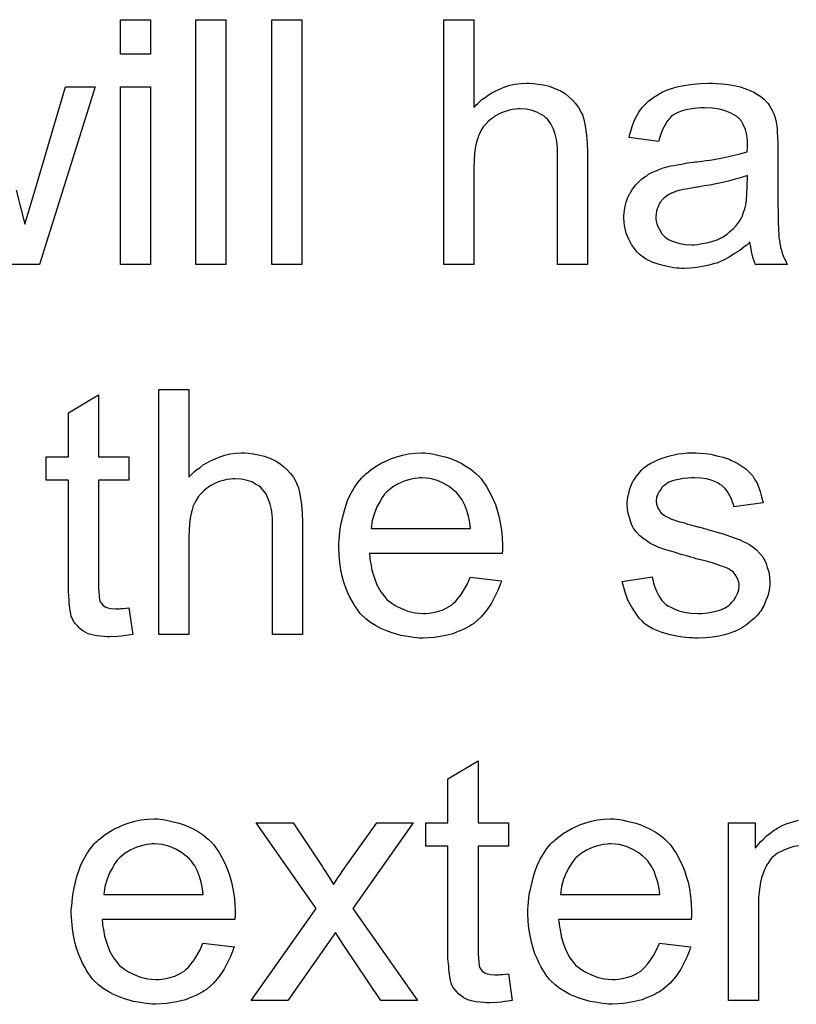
# Model space of a CAD drawing. Extents: x -1.7 to 9, y -2.8 to 5.2.
# Tile 117 of 227: x 5.455 to 5.709, y -0.05 to 0.272. Entities that reach past the tile are written whole.
import ezdxf

# ---------------------------------------------------------------- set-up
doc = ezdxf.new("R2010")
doc.units = 0
doc.layers.add('qfn32-50-23-b_document', color=1, linetype='CONTINUOUS')

msp = doc.modelspace()

# ---------------------------------------------------------------- linework, layer by layer
at = {"layer": 'qfn32-50-23-b_document', "color": 1}
for points in [[(5.497835, 0.260409), (5.488, 0.260409), (5.488, 0.271632), (5.497835, 0.271632), (5.497835, 0.260409)], [(5.522479, 0.191567), (5.512644, 0.191567), (5.512644, 0.271632), (5.522479, 0.271632), (5.522479, 0.191567)], [(5.547354, 0.191567), (5.53752, 0.191567), (5.53752, 0.271632), (5.547354, 0.271632), (5.547354, 0.191567)], [(5.603584, 0.242938), (5.6037, 0.243054), (5.603931, 0.243285), (5.604279, 0.243632), (5.604857, 0.244211), (5.605436, 0.244789), (5.606245, 0.245484), (5.607287, 0.246178), (5.608328, 0.246988), (5.609485, 0.247682), (5.610758, 0.248376), (5.613766, 0.249649), (5.615386, 0.250227), (5.617121, 0.250574), (5.618972, 0.250806), (5.620824, 0.250922), (5.621865, 0.250922), (5.623138, 0.250806), (5.624642, 0.250574), (5.626377, 0.250343), (5.628229, 0.24988), (5.63008, 0.249186), (5.631931, 0.248376), (5.632162, 0.24826), (5.632741, 0.247913), (5.633551, 0.247335), (5.634592, 0.246525), (5.635633, 0.245484), (5.63679, 0.244327), (5.637832, 0.242938), (5.638757, 0.241318), (5.638873, 0.241087), (5.639104, 0.240508), (5.639451, 0.239467), (5.639798, 0.237963), (5.640146, 0.236112), (5.640493, 0.233914), (5.640724, 0.231252), (5.64084, 0.228244), (5.64084, 0.191567), (5.631005, 0.191567), (5.631005, 0.22836), (5.631005, 0.228476), (5.631005, 0.228707), (5.631005, 0.229054), (5.631005, 0.229517), (5.63089, 0.23079), (5.630658, 0.23241), (5.630195, 0.234145), (5.629617, 0.235881), (5.628807, 0.237616), (5.627766, 0.239004), (5.62765, 0.23912), (5.627187, 0.239583), (5.626493, 0.240161), (5.625452, 0.24074), (5.624179, 0.241434), (5.622675, 0.241897), (5.620824, 0.24236), (5.618741, 0.242475), (5.618047, 0.242475), (5.617237, 0.24236), (5.61608, 0.242244), (5.614923, 0.241897), (5.613535, 0.24155), (5.612146, 0.240971), (5.610642, 0.240161), (5.610526, 0.240046), (5.610064, 0.239699), (5.609369, 0.239236), (5.60856, 0.238542), (5.607634, 0.237616), (5.606708, 0.236575), (5.605898, 0.235302), (5.605204, 0.233914), (5.605088, 0.233682), (5.604973, 0.233219), (5.604741, 0.232294), (5.604394, 0.231137), (5.604047, 0.229633), (5.603816, 0.227781), (5.6037, 0.225699), (5.603584, 0.223269), (5.603584, 0.191567), (5.59375, 0.191567), (5.59375, 0.271632), (5.603584, 0.271632), (5.603584, 0.242938)], [(5.453869, 0.215864), (5.456761, 0.204757), (5.460116, 0.21598), (5.470067, 0.249649), (5.47967, 0.249649), (5.461505, 0.191567)], [(5.497835, 0.191567), (5.488, 0.191567), (5.488, 0.249649), (5.497835, 0.249649), (5.497835, 0.191567)], [(5.68307, 0.250806), (5.684806, 0.25069), (5.686773, 0.250459), (5.68874, 0.250112), (5.690707, 0.249649), (5.692558, 0.24907), (5.692789, 0.248955), (5.693368, 0.248723), (5.694177, 0.248376), (5.695219, 0.247913), (5.696376, 0.247219), (5.697533, 0.246525), (5.698574, 0.245599), (5.6995, 0.244674), (5.699615, 0.244558), (5.699847, 0.244211), (5.700194, 0.243632), (5.700657, 0.242938), (5.701235, 0.241897), (5.701698, 0.240856), (5.702161, 0.239583), (5.702508, 0.238079), (5.702508, 0.237963), (5.702624, 0.237616), (5.702739, 0.236922), (5.702855, 0.235996), (5.702855, 0.234724), (5.702971, 0.233219), (5.703086, 0.231252), (5.703086, 0.229054), (5.703086, 0.215864), (5.703086, 0.215749), (5.703086, 0.215286), (5.703086, 0.214592), (5.703086, 0.213666), (5.703086, 0.212625), (5.703086, 0.211352), (5.703202, 0.208575), (5.703202, 0.205683), (5.703318, 0.20279), (5.703434, 0.201518), (5.703434, 0.200361), (5.703549, 0.199319), (5.703665, 0.198509), (5.703665, 0.198394), (5.703781, 0.197931), (5.703896, 0.197237), (5.704243, 0.196311), (5.704475, 0.19527), (5.704938, 0.194113), (5.705516, 0.19284), (5.706095, 0.191567), (5.695797, 0.191567), (5.695682, 0.191683), (5.695566, 0.192146), (5.695334, 0.192724), (5.694987, 0.19365), (5.69464, 0.194691), (5.694409, 0.195964), (5.694177, 0.197352), (5.693946, 0.198857), (5.69383, 0.198857), (5.693715, 0.198625), (5.69302, 0.198047), (5.691979, 0.197237), (5.690591, 0.196195), (5.688855, 0.195154), (5.68712, 0.193997), (5.685269, 0.192956), (5.683302, 0.192146), (5.68307, 0.19203), (5.682376, 0.191915), (5.681335, 0.191567), (5.680062, 0.19122), (5.678442, 0.190873), (5.676591, 0.190642), (5.674508, 0.19041), (5.672426, 0.190295), (5.6715, 0.190295), (5.670806, 0.19041), (5.669996, 0.19041), (5.669071, 0.190526), (5.666988, 0.190873), (5.664674, 0.191452), (5.662129, 0.192262), (5.659815, 0.193419), (5.657732, 0.194923), (5.657501, 0.195154), (5.656922, 0.195733), (5.656112, 0.196774), (5.655187, 0.198162), (5.654261, 0.199898), (5.653451, 0.201865), (5.652873, 0.204294), (5.652757, 0.205451), (5.652641, 0.20684), (5.652641, 0.207071), (5.652641, 0.207534), (5.652757, 0.208344), (5.652873, 0.209385), (5.653104, 0.210658), (5.653451, 0.211931), (5.653914, 0.213319), (5.654492, 0.214592), (5.654608, 0.214707), (5.65484, 0.21517), (5.655302, 0.215864), (5.655881, 0.216674), (5.656575, 0.2176), (5.657501, 0.218525), (5.658426, 0.219451), (5.659583, 0.220261), (5.659699, 0.220377), (5.660162, 0.220608), (5.66074, 0.221071), (5.661666, 0.221534), (5.662707, 0.221996), (5.66398, 0.222575), (5.665252, 0.223038), (5.666757, 0.223501), (5.666872, 0.223501), (5.667335, 0.223616), (5.668029, 0.223848), (5.668955, 0.223963), (5.670112, 0.224195), (5.671616, 0.224426), (5.673351, 0.224773), (5.675434, 0.225005), (5.67555, 0.225005), (5.676013, 0.22512), (5.676591, 0.22512), (5.677401, 0.225236), (5.678327, 0.225352), (5.679484, 0.225583), (5.680756, 0.225699), (5.682145, 0.22593), (5.684922, 0.226509), (5.68793, 0.227087), (5.690591, 0.227781), (5.691864, 0.228129), (5.69302, 0.228476), (5.69302, 0.228591), (5.69302, 0.228823), (5.693136, 0.229517), (5.693136, 0.230327), (5.693136, 0.23079), (5.693136, 0.231021), (5.693136, 0.231137), (5.693136, 0.231252), (5.693136, 0.231947), (5.69302, 0.233104), (5.692789, 0.234376), (5.692442, 0.235765), (5.691864, 0.237153), (5.691169, 0.238426), (5.690244, 0.239467), (5.690128, 0.239583), (5.68955, 0.240046), (5.688624, 0.240508), (5.687467, 0.241203), (5.685847, 0.241781), (5.683996, 0.24236), (5.681682, 0.242707), (5.679021, 0.242822), (5.677864, 0.242822), (5.676707, 0.242707), (5.675087, 0.242475), (5.673467, 0.242244), (5.671732, 0.241781), (5.670112, 0.241203), (5.668724, 0.240393), (5.668608, 0.240277), (5.668145, 0.23993), (5.667566, 0.239351), (5.666872, 0.238426), (5.666178, 0.237269), (5.665368, 0.235765), (5.664674, 0.233914), (5.66398, 0.231831), (5.654377, 0.233104), (5.654377, 0.233219), (5.654492, 0.233335), (5.654492, 0.233682), (5.654608, 0.234145), (5.654955, 0.235186), (5.655418, 0.23669), (5.655997, 0.238195), (5.656691, 0.239814), (5.657616, 0.241434), (5.658658, 0.242938), (5.658773, 0.243054), (5.659236, 0.243517), (5.65993, 0.244211), (5.660856, 0.245137), (5.662129, 0.246062), (5.663633, 0.246988), (5.665368, 0.248029), (5.667335, 0.248839), (5.667451, 0.248839), (5.667566, 0.248955), (5.667914, 0.24907), (5.668376, 0.249186), (5.669533, 0.249533), (5.671153, 0.24988), (5.673004, 0.250227), (5.675318, 0.250574), (5.677748, 0.250806), (5.680525, 0.250922), (5.681798, 0.250922), (5.68307, 0.250806)], [(5.693136, 0.220724), (5.69302, 0.220724), (5.692905, 0.220608), (5.692558, 0.220492), (5.692095, 0.220377), (5.691516, 0.220145), (5.690822, 0.219914), (5.690012, 0.219683), (5.689087, 0.219451), (5.688045, 0.219104), (5.686773, 0.218873), (5.6855, 0.218525), (5.683996, 0.218178), (5.682376, 0.217831), (5.680756, 0.217484), (5.678905, 0.217253), (5.676938, 0.216906), (5.676707, 0.216906), (5.676013, 0.21679), (5.674856, 0.216559), (5.673583, 0.216327), (5.672194, 0.216096), (5.670806, 0.215749), (5.669533, 0.215402), (5.668376, 0.214939), (5.668261, 0.214939), (5.667914, 0.214707), (5.667451, 0.214476), (5.666988, 0.214129), (5.6656, 0.213203), (5.664443, 0.211815), (5.664443, 0.211699), (5.664211, 0.211468), (5.664096, 0.211005), (5.663864, 0.210427), (5.663633, 0.209732), (5.663401, 0.209038), (5.663286, 0.208113), (5.66317, 0.207187), (5.66317, 0.207071), (5.66317, 0.206493), (5.663286, 0.205798), (5.663517, 0.204873), (5.663864, 0.203832), (5.664443, 0.20279), (5.665137, 0.201633), (5.666062, 0.200592), (5.666178, 0.200476), (5.666641, 0.200245), (5.667335, 0.199782), (5.668261, 0.199319), (5.669533, 0.198857), (5.671038, 0.198394), (5.672773, 0.198162), (5.674856, 0.198047), (5.675781, 0.198047), (5.676938, 0.198162), (5.678211, 0.198394), (5.679831, 0.198625), (5.68145, 0.199088), (5.683186, 0.199666), (5.684922, 0.200476), (5.685153, 0.200592), (5.685616, 0.200939), (5.686426, 0.201518), (5.687351, 0.202327), (5.688392, 0.203253), (5.68955, 0.20441), (5.690475, 0.205798), (5.691401, 0.207303), (5.691516, 0.207418), (5.691632, 0.207881), (5.691864, 0.208691), (5.692211, 0.209732), (5.692558, 0.211121), (5.692789, 0.21274), (5.692905, 0.214707), (5.69302, 0.217021), (5.693136, 0.220724)], [(5.461505, 0.191567), (5.451323, 0.191567)], [(5.480827, 0.128696), (5.490777, 0.128696), (5.490777, 0.12106), (5.480827, 0.12106), (5.480827, 0.086928), (5.480827, 0.086697), (5.480827, 0.086234), (5.480827, 0.08554), (5.480942, 0.08473), (5.481058, 0.082879), (5.481174, 0.082069), (5.481289, 0.08149), (5.481405, 0.081259), (5.481752, 0.080796), (5.482215, 0.080218), (5.483025, 0.079639), (5.483256, 0.079523), (5.483835, 0.079292), (5.484876, 0.079061), (5.48638, 0.078945), (5.487537, 0.078945), (5.488116, 0.079061), (5.488926, 0.079061), (5.489851, 0.079176), (5.490777, 0.079292), (5.49205, 0.070615), (5.491818, 0.070615), (5.491355, 0.070499), (5.490546, 0.070383), (5.489504, 0.070267), (5.488347, 0.070036), (5.487074, 0.06992), (5.484529, 0.069805), (5.483604, 0.069805), (5.482678, 0.06992), (5.481521, 0.070036), (5.480132, 0.070152), (5.478744, 0.070499), (5.477471, 0.070846), (5.476199, 0.071424), (5.476083, 0.07154), (5.475736, 0.071772), (5.475273, 0.072119), (5.474579, 0.072697), (5.474, 0.073276), (5.473306, 0.074086), (5.472612, 0.074895), (5.472149, 0.075937), (5.472149, 0.076052), (5.471918, 0.076515), (5.471802, 0.077325), (5.471571, 0.078482), (5.471339, 0.079986), (5.471224, 0.080912), (5.471224, 0.081953), (5.471108, 0.083226), (5.470992, 0.084499), (5.470992, 0.085887), (5.470992, 0.087507), (5.470992, 0.12106), (5.463703, 0.12106), (5.463703, 0.128696), (5.470992, 0.128696), (5.470992, 0.143043), (5.480827, 0.148944), (5.480827, 0.128696)], [(5.51033, 0.121985), (5.510446, 0.122101), (5.510677, 0.122332), (5.511024, 0.12268), (5.511603, 0.123258), (5.512181, 0.123837), (5.512991, 0.124531), (5.514033, 0.125225), (5.515074, 0.126035), (5.516231, 0.126729), (5.517504, 0.127423), (5.520512, 0.128696), (5.522132, 0.129274), (5.523867, 0.129622), (5.525718, 0.129853), (5.527569, 0.129969), (5.528611, 0.129969), (5.529883, 0.129853), (5.531388, 0.129622), (5.533123, 0.12939), (5.534974, 0.128927), (5.536825, 0.128233), (5.538677, 0.127423), (5.538908, 0.127308), (5.539487, 0.12696), (5.540297, 0.126382), (5.541338, 0.125572), (5.542379, 0.124531), (5.543536, 0.123374), (5.544577, 0.121985), (5.545503, 0.120366), (5.545619, 0.120134), (5.54585, 0.119556), (5.546197, 0.118514), (5.546544, 0.11701), (5.546891, 0.115159), (5.547239, 0.112961), (5.54747, 0.1103), (5.547586, 0.107291), (5.547586, 0.070615), (5.537751, 0.070615), (5.537751, 0.107407), (5.537751, 0.107523), (5.537751, 0.107754), (5.537751, 0.108101), (5.537751, 0.108564), (5.537635, 0.109837), (5.537404, 0.111457), (5.536941, 0.113192), (5.536363, 0.114928), (5.535553, 0.116663), (5.534511, 0.118052), (5.534396, 0.118167), (5.533933, 0.11863), (5.533239, 0.119209), (5.532198, 0.119787), (5.530925, 0.120481), (5.529421, 0.120944), (5.527569, 0.121407), (5.525487, 0.121523), (5.524793, 0.121523), (5.523983, 0.121407), (5.522826, 0.121291), (5.521669, 0.120944), (5.52028, 0.120597), (5.518892, 0.120019), (5.517388, 0.119209), (5.517272, 0.119093), (5.516809, 0.118746), (5.516115, 0.118283), (5.515305, 0.117589), (5.51438, 0.116663), (5.513454, 0.115622), (5.512644, 0.114349), (5.51195, 0.112961), (5.511834, 0.112729), (5.511719, 0.112267), (5.511487, 0.111341), (5.51114, 0.110184), (5.510793, 0.10868), (5.510562, 0.106829), (5.510446, 0.104746), (5.51033, 0.102316), (5.51033, 0.070615), (5.500496, 0.070615), (5.500496, 0.150679), (5.51033, 0.150679), (5.51033, 0.121985)], [(5.588428, 0.129853), (5.589353, 0.129737), (5.59051, 0.129506), (5.591783, 0.129274), (5.593287, 0.128927), (5.594676, 0.12858), (5.596295, 0.128002), (5.597799, 0.127423), (5.599419, 0.126613), (5.601039, 0.125688), (5.602659, 0.124647), (5.604163, 0.123374), (5.605551, 0.121985), (5.605667, 0.12187), (5.605898, 0.121638), (5.606245, 0.121175), (5.606708, 0.120481), (5.607287, 0.119671), (5.607865, 0.118746), (5.60856, 0.117589), (5.609254, 0.1162), (5.609948, 0.114696), (5.610642, 0.113076), (5.611221, 0.111225), (5.611799, 0.109258), (5.612262, 0.10706), (5.612609, 0.104746), (5.61284, 0.102316), (5.612956, 0.099655), (5.612956, 0.09954), (5.612956, 0.099077), (5.612956, 0.098267), (5.61284, 0.09711), (5.569453, 0.09711), (5.569453, 0.096994), (5.569453, 0.096647), (5.569569, 0.096184), (5.569569, 0.09549), (5.569684, 0.09468), (5.569916, 0.093755), (5.570263, 0.091672), (5.570957, 0.089358), (5.571883, 0.086813), (5.573155, 0.084499), (5.574775, 0.082416), (5.574891, 0.082416), (5.575007, 0.082185), (5.575701, 0.081606), (5.576742, 0.080796), (5.57813, 0.079986), (5.579982, 0.079061), (5.582064, 0.078251), (5.584378, 0.077672), (5.585651, 0.077557), (5.587039, 0.077441), (5.587965, 0.077441), (5.589006, 0.077557), (5.590279, 0.077788), (5.591667, 0.078135), (5.593287, 0.078598), (5.594791, 0.079292), (5.596295, 0.080218), (5.596411, 0.080333), (5.596989, 0.080796), (5.597684, 0.08149), (5.598494, 0.082416), (5.599419, 0.083689), (5.600461, 0.085308), (5.601502, 0.08716), (5.602427, 0.089358), (5.612609, 0.088085), (5.612609, 0.08797), (5.612493, 0.087738), (5.612378, 0.087275), (5.612146, 0.086581), (5.611799, 0.085887), (5.611452, 0.084961), (5.610526, 0.082995), (5.609369, 0.080796), (5.60775, 0.078482), (5.605898, 0.076284), (5.603584, 0.074201), (5.603469, 0.074201), (5.603237, 0.07397), (5.60289, 0.073739), (5.602427, 0.073391), (5.601733, 0.073044), (5.601039, 0.072697), (5.600113, 0.072234), (5.599072, 0.071772), (5.597915, 0.071309), (5.596758, 0.070846), (5.593866, 0.070152), (5.590626, 0.069573), (5.587039, 0.069342), (5.585767, 0.069342), (5.584957, 0.069458), (5.583915, 0.069573), (5.582643, 0.069805), (5.581254, 0.070036), (5.57975, 0.070267), (5.576511, 0.071193), (5.574775, 0.071887), (5.573155, 0.072582), (5.57142, 0.073507), (5.5698, 0.074548), (5.568296, 0.075705), (5.566792, 0.077094), (5.566676, 0.07721), (5.566445, 0.077441), (5.566098, 0.077904), (5.565635, 0.078598), (5.565056, 0.079408), (5.564478, 0.080333), (5.563784, 0.08149), (5.563089, 0.082763), (5.562395, 0.084267), (5.561701, 0.085887), (5.561123, 0.087738), (5.560544, 0.089705), (5.560081, 0.091788), (5.559734, 0.094102), (5.559503, 0.096531), (5.559387, 0.099077), (5.559387, 0.099192), (5.559387, 0.099771), (5.559387, 0.100465), (5.559503, 0.101507), (5.559618, 0.102779), (5.559734, 0.104168), (5.559966, 0.105787), (5.560313, 0.107407), (5.561238, 0.11111), (5.561817, 0.112961), (5.562511, 0.114928), (5.563436, 0.116779), (5.564478, 0.118514), (5.565635, 0.12025), (5.566908, 0.12187), (5.567023, 0.121985), (5.567255, 0.122217), (5.567717, 0.122564), (5.568296, 0.123142), (5.56899, 0.123721), (5.569916, 0.124415), (5.570957, 0.125225), (5.57223, 0.125919), (5.573502, 0.126729), (5.575007, 0.127423), (5.576626, 0.128118), (5.578362, 0.128696), (5.580213, 0.129274), (5.58218, 0.129622), (5.584262, 0.129853), (5.586461, 0.129969), (5.587618, 0.129969), (5.588428, 0.129853)], [(5.677517, 0.129853), (5.679252, 0.129737), (5.681103, 0.129506), (5.68307, 0.129043), (5.685153, 0.12858), (5.68712, 0.127886), (5.687235, 0.127886), (5.687351, 0.12777), (5.68793, 0.127539), (5.688855, 0.127076), (5.690012, 0.126498), (5.691285, 0.125688), (5.692558, 0.124762), (5.693715, 0.123721), (5.694756, 0.122564), (5.694872, 0.122448), (5.695103, 0.121985), (5.695566, 0.121175), (5.696144, 0.12025), (5.696723, 0.118862), (5.697301, 0.117357), (5.697764, 0.115622), (5.698227, 0.113655), (5.688624, 0.112382), (5.688624, 0.112614), (5.688508, 0.113076), (5.688277, 0.113886), (5.68793, 0.114928), (5.687351, 0.115969), (5.686657, 0.117126), (5.685847, 0.118283), (5.68469, 0.119324), (5.684574, 0.11944), (5.684112, 0.119671), (5.683417, 0.120134), (5.682376, 0.120597), (5.681219, 0.12106), (5.679715, 0.121523), (5.677864, 0.121754), (5.675897, 0.12187), (5.67474, 0.12187), (5.673583, 0.121754), (5.672079, 0.121638), (5.670575, 0.121291), (5.668955, 0.120944), (5.667451, 0.120366), (5.666178, 0.119556), (5.666062, 0.11944), (5.665715, 0.119209), (5.665252, 0.118746), (5.66479, 0.118052), (5.664211, 0.117357), (5.663748, 0.116432), (5.663401, 0.115391), (5.663286, 0.114349), (5.663286, 0.114234), (5.663286, 0.114002), (5.663401, 0.113655), (5.663401, 0.113192), (5.663748, 0.112035), (5.664443, 0.110878), (5.664558, 0.110763), (5.664674, 0.110647), (5.664905, 0.1103), (5.665368, 0.109953), (5.665831, 0.109606), (5.666525, 0.109143), (5.667335, 0.108796), (5.668261, 0.108333), (5.668376, 0.108333), (5.668608, 0.108217), (5.669071, 0.108101), (5.669881, 0.107754), (5.671038, 0.107407), (5.672542, 0.10706), (5.673467, 0.106713), (5.674508, 0.106482), (5.675666, 0.106135), (5.676938, 0.105787), (5.677054, 0.105787), (5.677401, 0.105672), (5.67798, 0.105556), (5.678674, 0.105325), (5.679484, 0.105093), (5.680525, 0.104862), (5.682723, 0.104168), (5.685153, 0.103473), (5.687583, 0.102663), (5.689781, 0.101854), (5.690707, 0.101507), (5.691516, 0.101159), (5.691748, 0.101044), (5.692211, 0.100812), (5.692905, 0.100465), (5.693946, 0.099887), (5.694987, 0.099192), (5.696029, 0.098267), (5.69707, 0.097226), (5.697996, 0.096069), (5.698111, 0.095953), (5.698343, 0.09549), (5.698806, 0.094796), (5.699268, 0.093755), (5.699615, 0.092482), (5.700078, 0.091094), (5.70031, 0.089474), (5.700425, 0.087623), (5.700425, 0.087391), (5.700425, 0.086813), (5.70031, 0.085887), (5.700078, 0.084614), (5.699731, 0.083226), (5.699153, 0.081722), (5.698458, 0.079986), (5.697533, 0.078367), (5.697417, 0.078135), (5.696954, 0.077672), (5.696376, 0.076862), (5.69545, 0.075937), (5.694177, 0.074895), (5.692789, 0.073739), (5.691169, 0.072697), (5.689202, 0.071656), (5.689087, 0.071656), (5.688971, 0.07154), (5.688277, 0.071309), (5.68712, 0.070962), (5.685616, 0.070499), (5.683765, 0.070036), (5.681682, 0.069689), (5.679484, 0.069458), (5.676938, 0.069342), (5.675897, 0.069342), (5.675087, 0.069458), (5.674161, 0.069458), (5.673004, 0.069573), (5.671847, 0.069689), (5.670575, 0.06992), (5.667798, 0.070499), (5.664905, 0.071309), (5.662129, 0.072466), (5.660856, 0.07316), (5.659699, 0.07397), (5.659583, 0.074086), (5.659467, 0.074201), (5.658773, 0.074895), (5.657732, 0.075937), (5.656575, 0.077557), (5.655302, 0.079523), (5.65403, 0.081838), (5.652988, 0.08473), (5.652178, 0.08797), (5.661897, 0.089474), (5.661897, 0.089358), (5.661897, 0.089242), (5.662129, 0.088548), (5.66236, 0.087391), (5.662823, 0.086118), (5.663401, 0.08473), (5.664096, 0.083226), (5.665137, 0.081722), (5.666409, 0.080449), (5.666641, 0.080333), (5.667104, 0.079986), (5.668029, 0.079523), (5.669186, 0.078945), (5.67069, 0.078367), (5.672426, 0.077904), (5.674508, 0.077557), (5.676938, 0.077441), (5.678095, 0.077441), (5.679252, 0.077557), (5.680756, 0.077788), (5.682376, 0.078135), (5.684112, 0.078598), (5.685616, 0.079176), (5.687004, 0.080102), (5.68712, 0.080218), (5.687583, 0.080565), (5.688045, 0.081143), (5.68874, 0.081953), (5.689318, 0.082879), (5.689897, 0.084036), (5.690244, 0.085193), (5.690359, 0.086581), (5.690359, 0.086697), (5.690359, 0.08716), (5.690244, 0.087738), (5.690012, 0.088548), (5.689665, 0.089358), (5.689087, 0.090168), (5.688392, 0.091094), (5.687351, 0.091788), (5.687235, 0.091903), (5.686888, 0.092019), (5.68631, 0.092366), (5.685384, 0.092713), (5.683996, 0.093176), (5.683186, 0.093523), (5.68226, 0.093755), (5.681219, 0.094102), (5.680062, 0.094449), (5.678789, 0.094796), (5.677285, 0.095143), (5.67717, 0.095143), (5.676823, 0.095259), (5.676244, 0.095374), (5.67555, 0.095606), (5.674624, 0.095837), (5.673583, 0.096184), (5.671385, 0.096763), (5.668839, 0.097573), (5.666409, 0.098267), (5.664096, 0.099077), (5.663054, 0.09954), (5.662244, 0.099887), (5.662013, 0.100002), (5.66155, 0.100234), (5.660856, 0.100697), (5.65993, 0.101275), (5.658889, 0.102085), (5.657848, 0.103011), (5.656806, 0.104052), (5.655881, 0.105325), (5.655765, 0.10544), (5.655534, 0.105903), (5.655187, 0.106713), (5.65484, 0.107639), (5.654492, 0.108796), (5.654145, 0.110184), (5.653914, 0.111572), (5.653798, 0.113192), (5.653798, 0.113424), (5.653798, 0.113886), (5.653914, 0.114581), (5.65403, 0.115622), (5.654261, 0.116663), (5.654492, 0.117936), (5.654955, 0.119093), (5.655534, 0.120366), (5.655649, 0.120481), (5.655881, 0.120944), (5.656228, 0.121523), (5.656806, 0.122332), (5.657501, 0.123142), (5.65831, 0.124184), (5.659236, 0.125109), (5.660393, 0.125919), (5.660509, 0.126035), (5.660856, 0.126151), (5.661319, 0.126498), (5.662013, 0.126845), (5.662939, 0.127308), (5.66398, 0.12777), (5.665252, 0.128233), (5.666641, 0.128696), (5.666872, 0.128812), (5.667335, 0.128927), (5.668145, 0.129159), (5.669186, 0.12939), (5.670459, 0.129622), (5.671847, 0.129737), (5.673467, 0.129969), (5.676244, 0.129969), (5.677517, 0.129853)], [(5.586577, 0.12187), (5.585882, 0.12187), (5.585419, 0.121754), (5.584147, 0.121638), (5.582643, 0.121291), (5.580792, 0.120713), (5.578825, 0.119903), (5.576973, 0.118746), (5.575122, 0.117242), (5.574891, 0.11701), (5.574428, 0.116432), (5.573618, 0.115391), (5.572808, 0.114002), (5.571883, 0.112382), (5.571073, 0.1103), (5.570378, 0.10787), (5.570031, 0.105209), (5.602543, 0.105209), (5.602543, 0.105325), (5.602543, 0.105556), (5.602427, 0.105903), (5.602427, 0.106366), (5.602196, 0.107754), (5.601849, 0.109258), (5.60127, 0.11111), (5.600692, 0.112845), (5.599766, 0.114581), (5.598725, 0.116085), (5.598725, 0.1162), (5.598494, 0.116316), (5.597915, 0.11701), (5.596874, 0.117936), (5.595485, 0.118977), (5.59375, 0.120019), (5.591667, 0.120944), (5.589238, 0.121638), (5.587965, 0.121754), (5.586577, 0.12187)], [(5.604973, 0.009016), (5.614923, 0.009016), (5.614923, 0.00138), (5.604973, 0.00138), (5.604973, -0.032752), (5.604973, -0.032983), (5.604973, -0.033446), (5.604973, -0.03414), (5.605088, -0.03495), (5.605204, -0.036801), (5.60532, -0.037611), (5.605436, -0.03819), (5.605551, -0.038421), (5.605898, -0.038884), (5.606361, -0.039462), (5.607171, -0.040041), (5.607403, -0.040157), (5.607981, -0.040388), (5.609022, -0.040619), (5.610526, -0.040735), (5.611683, -0.040735), (5.612262, -0.040619), (5.613072, -0.040619), (5.613997, -0.040504), (5.614923, -0.040388), (5.616196, -0.049066), (5.615964, -0.049066), (5.615502, -0.049181), (5.614692, -0.049297), (5.61365, -0.049413), (5.612493, -0.049644), (5.611221, -0.04976), (5.608675, -0.049875), (5.60775, -0.049875), (5.606824, -0.04976), (5.605667, -0.049644), (5.604279, -0.049528), (5.60289, -0.049181), (5.601618, -0.048834), (5.600345, -0.048256), (5.600229, -0.04814), (5.599882, -0.047908), (5.599419, -0.047561), (5.598725, -0.046983), (5.598146, -0.046404), (5.597452, -0.045594), (5.596758, -0.044785), (5.596295, -0.043743), (5.596295, -0.043628), (5.596064, -0.043165), (5.595948, -0.042355), (5.595717, -0.041198), (5.595485, -0.039694), (5.59537, -0.038768), (5.59537, -0.037727), (5.595254, -0.036454), (5.595138, -0.035181), (5.595138, -0.033793), (5.595138, -0.032173), (5.595138, 0.00138), (5.587849, 0.00138), (5.587849, 0.009016), (5.595138, 0.009016), (5.595138, 0.023363), (5.604973, 0.029263), (5.604973, 0.009016)], [(5.500958, 0.010173), (5.501884, 0.010057), (5.503041, 0.009826), (5.504314, 0.009594), (5.505818, 0.009247), (5.507206, 0.0089), (5.508826, 0.008322), (5.51033, 0.007743), (5.51195, 0.006933), (5.51357, 0.006008), (5.51519, 0.004966), (5.516694, 0.003694), (5.518082, 0.002305), (5.518198, 0.00219), (5.518429, 0.001958), (5.518776, 0.001495), (5.519239, 0.000801), (5.519818, -0.000009), (5.520396, -0.000934), (5.52109, -0.002091), (5.521784, -0.00348), (5.522479, -0.004984), (5.523173, -0.006604), (5.523751, -0.008455), (5.52433, -0.010422), (5.524793, -0.01262), (5.52514, -0.014934), (5.525371, -0.017364), (5.525487, -0.020025), (5.525487, -0.02014), (5.525487, -0.020603), (5.525487, -0.021413), (5.525371, -0.02257), (5.481984, -0.02257), (5.481984, -0.022686), (5.481984, -0.023033), (5.482099, -0.023496), (5.482099, -0.02419), (5.482215, -0.025), (5.482447, -0.025925), (5.482794, -0.028008), (5.483488, -0.030322), (5.484413, -0.032867), (5.485686, -0.035181), (5.487306, -0.037264), (5.487422, -0.037264), (5.487537, -0.037495), (5.488231, -0.038074), (5.489273, -0.038884), (5.490661, -0.039694), (5.492512, -0.040619), (5.494595, -0.041429), (5.496909, -0.042008), (5.498182, -0.042123), (5.49957, -0.042239), (5.500496, -0.042239), (5.501537, -0.042123), (5.50281, -0.041892), (5.504198, -0.041545), (5.505818, -0.041082), (5.507322, -0.040388), (5.508826, -0.039462), (5.508942, -0.039347), (5.50952, -0.038884), (5.510215, -0.03819), (5.511024, -0.037264), (5.51195, -0.035991), (5.512991, -0.034372), (5.514033, -0.03252), (5.514958, -0.030322), (5.52514, -0.031595), (5.52514, -0.03171), (5.525024, -0.031942), (5.524908, -0.032405), (5.524677, -0.033099), (5.52433, -0.033793), (5.523983, -0.034719), (5.523057, -0.036686), (5.5219, -0.038884), (5.52028, -0.041198), (5.518429, -0.043396), (5.516115, -0.045479), (5.515999, -0.045479), (5.515768, -0.04571), (5.515421, -0.045942), (5.514958, -0.046289), (5.514264, -0.046636), (5.51357, -0.046983), (5.512644, -0.047446), (5.511603, -0.047908), (5.510446, -0.048371), (5.509289, -0.048834), (5.506396, -0.049528), (5.503157, -0.050107), (5.49957, -0.050338), (5.498297, -0.050338), (5.497488, -0.050222), (5.496446, -0.050107), (5.495173, -0.049875), (5.493785, -0.049644), (5.492281, -0.049413), (5.489041, -0.048487), (5.487306, -0.047793), (5.485686, -0.047099), (5.483951, -0.046173), (5.482331, -0.045132), (5.480827, -0.043975), (5.479323, -0.042586), (5.479207, -0.042471), (5.478975, -0.042239), (5.478628, -0.041776), (5.478166, -0.041082), (5.477587, -0.040272), (5.477009, -0.039347), (5.476314, -0.03819), (5.47562, -0.036917), (5.474926, -0.035413), (5.474232, -0.033793), (5.473653, -0.031942), (5.473075, -0.029975), (5.472612, -0.027892), (5.472265, -0.025578), (5.472033, -0.023149), (5.471918, -0.020603), (5.471918, -0.020488), (5.471918, -0.019909), (5.471918, -0.019215), (5.472033, -0.018174), (5.472149, -0.016901), (5.472265, -0.015512), (5.472496, -0.013893), (5.472843, -0.012273), (5.473769, -0.00857), (5.474347, -0.006719), (5.475042, -0.004752), (5.475967, -0.002901), (5.477009, -0.001166), (5.478166, 0.00057), (5.479438, 0.00219), (5.479554, 0.002305), (5.479785, 0.002537), (5.480248, 0.002884), (5.480827, 0.003462), (5.481521, 0.004041), (5.482447, 0.004735), (5.483488, 0.005545), (5.484761, 0.006239), (5.486033, 0.007049), (5.487537, 0.007743), (5.489157, 0.008437), (5.490893, 0.009016), (5.492744, 0.009594), (5.494711, 0.009941), (5.496793, 0.010173), (5.498992, 0.010289), (5.500149, 0.010289), (5.500958, 0.010173)], [(5.650327, 0.010173), (5.651253, 0.010057), (5.65241, 0.009826), (5.653682, 0.009594), (5.655187, 0.009247), (5.656575, 0.0089), (5.658195, 0.008322), (5.659699, 0.007743), (5.661319, 0.006933), (5.662939, 0.006008), (5.664558, 0.004966), (5.666062, 0.003694), (5.667451, 0.002305), (5.667566, 0.00219), (5.667798, 0.001958), (5.668145, 0.001495), (5.668608, 0.000801), (5.669186, -0.000009), (5.669765, -0.000934), (5.670459, -0.002091), (5.671153, -0.00348), (5.671847, -0.004984), (5.672542, -0.006604), (5.67312, -0.008455), (5.673699, -0.010422), (5.674161, -0.01262), (5.674508, -0.014934), (5.67474, -0.017364), (5.674856, -0.020025), (5.674856, -0.02014), (5.674856, -0.020603), (5.674856, -0.021413), (5.67474, -0.02257), (5.631352, -0.02257), (5.631352, -0.022686), (5.631352, -0.023033), (5.631468, -0.023496), (5.631468, -0.02419), (5.631584, -0.025), (5.631815, -0.025925), (5.632162, -0.028008), (5.632856, -0.030322), (5.633782, -0.032867), (5.635055, -0.035181), (5.636675, -0.037264), (5.63679, -0.037264), (5.636906, -0.037495), (5.6376, -0.038074), (5.638641, -0.038884), (5.64003, -0.039694), (5.641881, -0.040619), (5.643964, -0.041429), (5.646278, -0.042008), (5.64755, -0.042123), (5.648939, -0.042239), (5.649864, -0.042239), (5.650906, -0.042123), (5.652178, -0.041892), (5.653567, -0.041545), (5.655187, -0.041082), (5.656691, -0.040388), (5.658195, -0.039462), (5.65831, -0.039347), (5.658889, -0.038884), (5.659583, -0.03819), (5.660393, -0.037264), (5.661319, -0.035991), (5.66236, -0.034372), (5.663401, -0.03252), (5.664327, -0.030322), (5.674508, -0.031595), (5.674508, -0.03171), (5.674393, -0.031942), (5.674277, -0.032405), (5.674046, -0.033099), (5.673699, -0.033793), (5.673351, -0.034719), (5.672426, -0.036686), (5.671269, -0.038884), (5.669649, -0.041198), (5.667798, -0.043396), (5.665484, -0.045479), (5.665368, -0.045479), (5.665137, -0.04571), (5.66479, -0.045942), (5.664327, -0.046289), (5.663633, -0.046636), (5.662939, -0.046983), (5.662013, -0.047446), (5.660972, -0.047908), (5.659815, -0.048371), (5.658658, -0.048834), (5.655765, -0.049528), (5.652525, -0.050107), (5.648939, -0.050338), (5.647666, -0.050338), (5.646856, -0.050222), (5.645815, -0.050107), (5.644542, -0.049875), (5.643154, -0.049644), (5.64165, -0.049413), (5.63841, -0.048487), (5.636675, -0.047793), (5.635055, -0.047099), (5.633319, -0.046173), (5.631699, -0.045132), (5.630195, -0.043975), (5.628691, -0.042586), (5.628576, -0.042471), (5.628344, -0.042239), (5.627997, -0.041776), (5.627534, -0.041082), (5.626956, -0.040272), (5.626377, -0.039347), (5.625683, -0.03819), (5.624989, -0.036917), (5.624295, -0.035413), (5.6236, -0.033793), (5.623022, -0.031942), (5.622444, -0.029975), (5.621981, -0.027892), (5.621634, -0.025578), (5.621402, -0.023149), (5.621287, -0.020603), (5.621287, -0.020488), (5.621287, -0.019909), (5.621287, -0.019215), (5.621402, -0.018174), (5.621518, -0.016901), (5.621634, -0.015512), (5.621865, -0.013893), (5.622212, -0.012273), (5.623138, -0.00857), (5.623716, -0.006719), (5.62441, -0.004752), (5.625336, -0.002901), (5.626377, -0.001166), (5.627534, 0.00057), (5.628807, 0.00219), (5.628923, 0.002305), (5.629154, 0.002537), (5.629617, 0.002884), (5.630195, 0.003462), (5.63089, 0.004041), (5.631815, 0.004735), (5.632856, 0.005545), (5.634129, 0.006239), (5.635402, 0.007049), (5.636906, 0.007743), (5.638526, 0.008437), (5.640261, 0.009016), (5.642113, 0.009594), (5.644079, 0.009941), (5.646162, 0.010173), (5.64836, 0.010289), (5.649517, 0.010289), (5.650327, 0.010173)], [(5.709797, 0.001495), (5.708293, 0.001264), (5.706673, 0.000686), (5.704822, -0.000009), (5.702971, -0.000934), (5.701235, -0.002323), (5.701004, -0.002554), (5.700541, -0.003133), (5.700194, -0.003595), (5.699847, -0.004174), (5.699384, -0.004868), (5.699037, -0.005678), (5.698574, -0.006604), (5.698111, -0.007761), (5.697764, -0.009033), (5.697417, -0.010422), (5.697186, -0.011926), (5.696954, -0.013546), (5.696723, -0.015512), (5.696723, -0.017479), (5.696723, -0.049066), (5.686888, -0.049066), (5.686888, 0.009016), (5.695682, 0.009016), (5.695682, 0.000686), (5.695797, 0.000801), (5.696029, 0.001148), (5.696376, 0.001611), (5.696839, 0.00219), (5.697533, 0.002884), (5.698343, 0.003694), (5.699268, 0.004619), (5.700425, 0.005545), (5.701582, 0.006355), (5.702971, 0.00728), (5.704475, 0.00809), (5.706095, 0.008784), (5.707946, 0.009363), (5.709797, 0.009826)], [(5.564015, -0.018983), (5.585188, -0.049066), (5.573155, -0.049066), (5.561123, -0.031132), (5.558346, -0.026851), (5.542726, -0.049066), (5.530809, -0.049066), (5.551982, -0.018983), (5.532429, 0.009016), (5.544462, 0.009016), (5.553602, -0.004752), (5.553718, -0.004868), (5.554065, -0.005331), (5.554528, -0.006141), (5.555106, -0.006951), (5.555685, -0.007992), (5.556379, -0.009033), (5.557073, -0.010075), (5.557651, -0.011116), (5.557767, -0.011), (5.558114, -0.010537), (5.558577, -0.009843), (5.559156, -0.009033), (5.55985, -0.007992), (5.560544, -0.006951), (5.562048, -0.004752), (5.571883, 0.009016), (5.5838, 0.009016), (5.564015, -0.018983)], [(5.499107, 0.00219), (5.498413, 0.00219), (5.49795, 0.002074), (5.496678, 0.001958), (5.495173, 0.001611), (5.493322, 0.001033), (5.491355, 0.000223), (5.489504, -0.000934), (5.487653, -0.002438), (5.487422, -0.00267), (5.486959, -0.003248), (5.486149, -0.00429), (5.485339, -0.005678), (5.484413, -0.007298), (5.483604, -0.00938), (5.482909, -0.01181), (5.482562, -0.014471), (5.515074, -0.014471), (5.515074, -0.014355), (5.515074, -0.014124), (5.514958, -0.013777), (5.514958, -0.013314), (5.514727, -0.011926), (5.51438, -0.010422), (5.513801, -0.00857), (5.513223, -0.006835), (5.512297, -0.005099), (5.511256, -0.003595), (5.511256, -0.00348), (5.511024, -0.003364), (5.510446, -0.00267), (5.509405, -0.001744), (5.508016, -0.000703), (5.506281, 0.000338), (5.504198, 0.001264), (5.501768, 0.001958), (5.500496, 0.002074), (5.499107, 0.00219)], [(5.648476, 0.00219), (5.647782, 0.00219), (5.647319, 0.002074), (5.646046, 0.001958), (5.644542, 0.001611), (5.642691, 0.001033), (5.640724, 0.000223), (5.638873, -0.000934), (5.637022, -0.002438), (5.63679, -0.00267), (5.636328, -0.003248), (5.635518, -0.00429), (5.634708, -0.005678), (5.633782, -0.007298), (5.632972, -0.00938), (5.632278, -0.01181), (5.631931, -0.014471), (5.664443, -0.014471), (5.664443, -0.014355), (5.664443, -0.014124), (5.664327, -0.013777), (5.664327, -0.013314), (5.664096, -0.011926), (5.663748, -0.010422), (5.66317, -0.00857), (5.662591, -0.006835), (5.661666, -0.005099), (5.660624, -0.003595), (5.660624, -0.00348), (5.660393, -0.003364), (5.659815, -0.00267), (5.658773, -0.001744), (5.657385, -0.000703), (5.655649, 0.000338), (5.653567, 0.001264), (5.651137, 0.001958), (5.649864, 0.002074), (5.648476, 0.00219)]]:
    msp.add_lwpolyline(points, dxfattribs=at)

doc.saveas('drawing.dxf')
